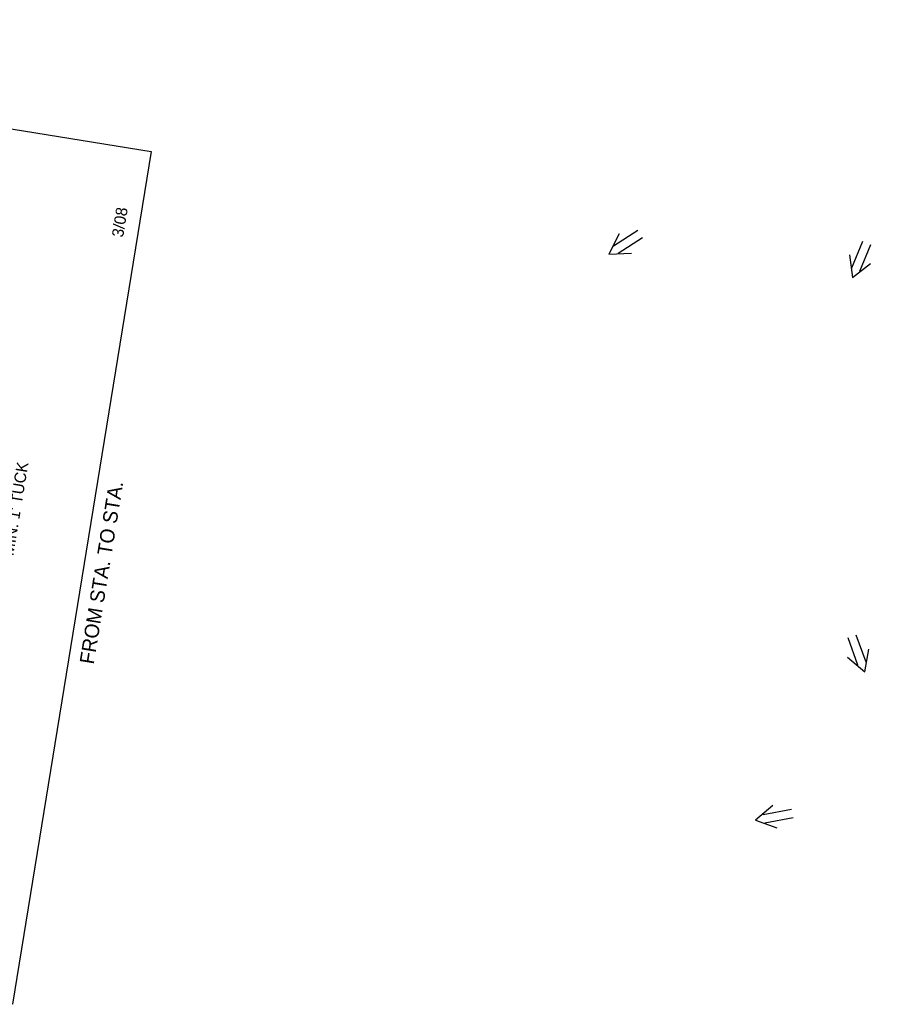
# Model space of a CAD drawing. Extents: x 1160024 to 2574774, y 200346 to 1150377.
# Tile 92 of 118: x 2482695 to 2482993, y 368280 to 368622. Entities that reach past the tile are written whole.
import ezdxf
from ezdxf.enums import TextEntityAlignment as Align

# ---------------------------------------------------------------- set-up
doc = ezdxf.new("R2010")
doc.units = 0
doc.header["$MEASUREMENT"] = 0
doc.layers.add('Exist Plan Preparation Drainage Arrows Symbol CELL', color=5, linetype='Continuous', lineweight=30)
doc.layers.add('Prop Drainage Structure Scour Hole Detail CELL', color=9, linetype='Continuous', lineweight=30)
doc.styles.add('Style-GEOMETRICFUTURA_211_M_L', font='GEOMETRICFUTURA_211_M_L.shx')

# ---------------------------------------------------------------- blocks, each defined once
blk = doc.blocks.new('EXIST PLAN PREPARATION DRAINAGE ARROWS SYMBOL_68')
at = {"layer": 'Exist Plan Preparation Drainage Arrows Symbol CELL'}
for p, q in [((-3.87, 1.5), (6.13, 1.5)), ((-3.87, -1.5), (6.13, -1.5))]:
    blk.add_line(p, q, dxfattribs=at)
at = {"layer": 'Exist Plan Preparation Drainage Arrows Symbol CELL', "flags": 128}
blk.add_lwpolyline([(0, 3.97), (-6.87, 0), (0, -3.97)], dxfattribs=at)
blk = doc.blocks.new('EXIST PLAN PREPARATION DRAINAGE ARROWS SYMBOL_69')
at = {"layer": 'Exist Plan Preparation Drainage Arrows Symbol CELL'}
for p, q in [((-3.87, 1.5), (6.13, 1.5)), ((-3.87, -1.5), (6.13, -1.5))]:
    blk.add_line(p, q, dxfattribs=at)
at = {"layer": 'Exist Plan Preparation Drainage Arrows Symbol CELL', "flags": 128}
blk.add_lwpolyline([(0, 3.97), (-6.87, 0), (0, -3.97)], dxfattribs=at)
blk = doc.blocks.new('PROP DRAINAGE STRUCTURE SCOUR HOLE DETAIL')
at = {"layer": 'Prop Drainage Structure Scour Hole Detail CELL', "flags": 128}
blk.add_lwpolyline([(0, 286.12), (300, 286.12), (300, 0), (0, 0), (0, 286.12)], dxfattribs=at)
at = {"layer": 'Prop Drainage Structure Scour Hole Detail CELL', "style": 'Style-GEOMETRICFUTURA_211_M_L'}
blk.add_text('3/08', height=4, rotation=0, dxfattribs=at).set_placement((268.87, 6.79), align=Align.MIDDLE_LEFT)
blk.add_text('FROM STA. TO STA.', height=5, dxfattribs=at).set_placement((153.01, -3.91), align=Align.TOP_CENTER)
at = {"layer": 'Prop Drainage Structure Scour Hole Detail CELL', "lineweight": 13, "insert": (153.64, 26.64), "char_height": 4, "attachment_point": 4, "line_spacing_factor": 0.900001, "style": 'Style-GEOMETRICFUTURA_211_M_L'}
blk.add_mtext("MIN. 1' TUCK", dxfattribs=at)
blk = doc.blocks.new('EXIST PLAN PREPARATION DRAINAGE ARROWS SYMBOL_176')
at = {"layer": 'Exist Plan Preparation Drainage Arrows Symbol CELL'}
for p, q in [((-3.87, 1.5), (6.13, 1.5)), ((-3.87, -1.5), (6.13, -1.5))]:
    blk.add_line(p, q, dxfattribs=at)
at = {"layer": 'Exist Plan Preparation Drainage Arrows Symbol CELL', "flags": 128}
blk.add_lwpolyline([(0, 3.97), (-6.87, 0), (0, -3.97)], dxfattribs=at)
blk = doc.blocks.new('EXIST PLAN PREPARATION DRAINAGE ARROWS SYMBOL_202')
at = {"layer": 'Exist Plan Preparation Drainage Arrows Symbol CELL'}
for p, q in [((-3.87, 1.5), (6.13, 1.5)), ((-3.87, -1.5), (6.13, -1.5))]:
    blk.add_line(p, q, dxfattribs=at)
at = {"layer": 'Exist Plan Preparation Drainage Arrows Symbol CELL', "flags": 128}
blk.add_lwpolyline([(0, 3.97), (-6.87, 0), (0, -3.97)], dxfattribs=at)

msp = doc.modelspace()

# ---------------------------------------------------------------- block references
at = {"layer": 'Exist Plan Preparation Drainage Arrows Symbol CELL'}
for name, p, rotation in [('EXIST PLAN PREPARATION DRAINAGE ARROWS SYMBOL_202', (2482905.54, 368544.11), 33.04871678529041), ('EXIST PLAN PREPARATION DRAINAGE ARROWS SYMBOL_176', (2482987.04, 368538.64), 67.88966078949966), ('EXIST PLAN PREPARATION DRAINAGE ARROWS SYMBOL_68', (2482986.38, 368401.85), 110.0424439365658), ('EXIST PLAN PREPARATION DRAINAGE ARROWS SYMBOL_69', (2482957.46, 368345.06), 10.84230348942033)]:
    msp.add_blockref(name, p, dxfattribs=dict(at, rotation=rotation))
at = {"layer": 'Prop Drainage Structure Scour Hole Detail CELL', "rotation": 80.78458975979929}
msp.add_blockref('PROP DRAINAGE STRUCTURE SCOUR HOLE DETAIL', (2482692.88, 368279.87), dxfattribs=at)

doc.saveas('drawing.dxf')
